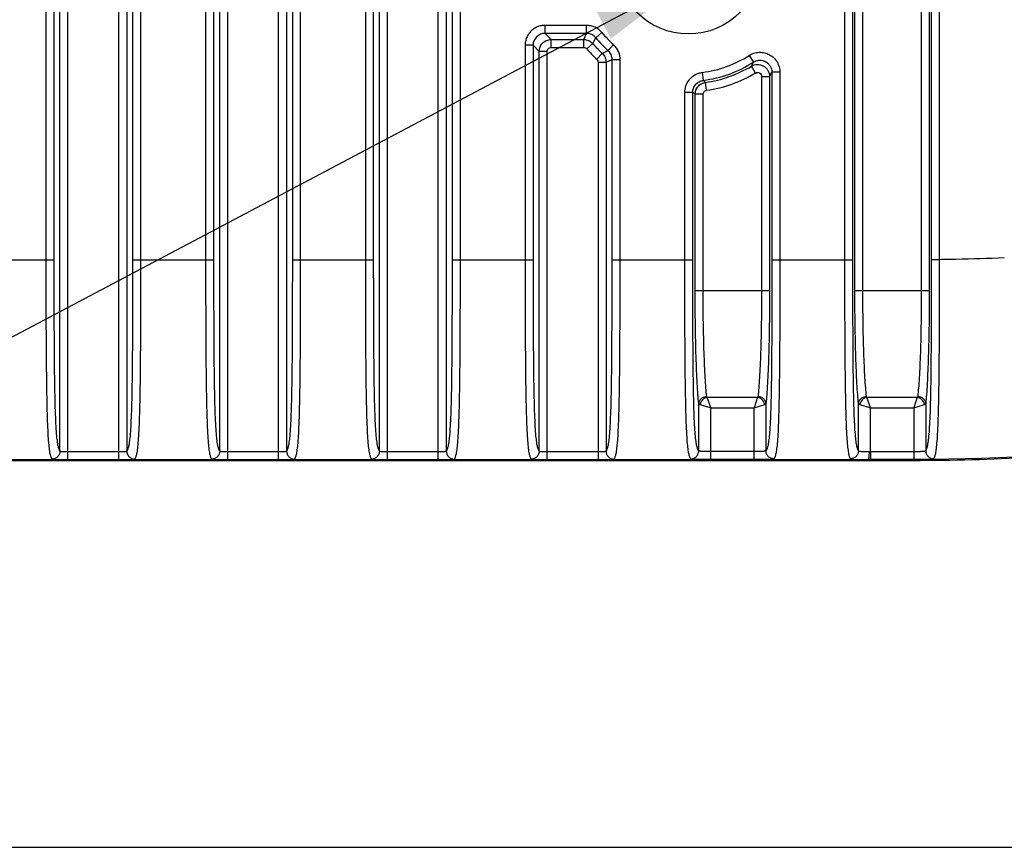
# Model space of a CAD drawing. Header units: millimetres. Extents: x 2984 to 3412, y -1556 to -1253.
# Tile 47 of 53: x 3344 to 3368, y -1412 to -1392. Entities that reach past the tile are written whole.
import ezdxf

# ---------------------------------------------------------------- set-up
doc = ezdxf.new("R2010")
doc.units = ezdxf.units.MM
doc.styles.add('HANA', font='arial.ttf')
doc.dimstyles.new('HANA$7', dxfattribs={"dimtxt": 2.5, "dimasz": 2.5, "dimexe": 0.5, "dimexo": 0.2, "dimgap": 0.5, "dimtad": 1, "dimzin": 1, "dimdsep": 46, "dimtxsty": 'HANA', "dimcen": 0, "dimclrd": 3, "dimclre": 3, "dimclrt": 4, "dimadec": 0, "dimazin": 0, "dimtfac": 1, "dimtmove": 0, "dimatfit": 3, "dimfxl": 1, "dimtzin": 0, "dimarcsym": 0})

msp = doc.modelspace()

# ---------------------------------------------------------------- linework, layer by layer
at = {"color": 7, "linetype": 'Continuous'}
for p, q in [((3344.736, -1402.613), (3344.736, -1377.651)), ((3346.011, -1402.613), (3346.011, -1377.651)), ((3348.736, -1402.613), (3348.736, -1377.651)), ((3350.011, -1402.613), (3350.011, -1377.651)), ((3352.736, -1402.613), (3352.736, -1377.651)), ((3354.011, -1402.613), (3354.011, -1377.651)), ((3344.536, -1402.401), (3344.536, -1377.864)), ((3346.21, -1377.864), (3346.21, -1402.401)), ((3348.536, -1402.401), (3348.536, -1377.864)), ((3350.21, -1377.864), (3350.21, -1402.401)), ((3352.536, -1402.401), (3352.536, -1377.864)), ((3354.21, -1377.864), (3354.21, -1402.401)), ((3364.442, -1398.383), (3364.442, -1381.882)), ((3364.642, -1398.383), (3364.642, -1381.882)), ((3366.105, -1381.882), (3366.105, -1398.383)), ((3366.305, -1381.882), (3366.305, -1398.383)), ((3344.184, -1382.655), (3344.184, -1397.609)), ((3344.383, -1382.655), (3344.383, -1397.609)), ((3346.364, -1397.609), (3346.364, -1382.655)), ((3346.563, -1397.609), (3346.563, -1382.655)), ((3348.184, -1382.655), (3348.184, -1397.609)), ((3348.383, -1382.655), (3348.383, -1397.609)), ((3350.364, -1397.609), (3350.364, -1382.655)), ((3350.563, -1397.609), (3350.563, -1382.655)), ((3352.184, -1382.655), (3352.184, -1397.609)), ((3352.383, -1382.655), (3352.383, -1397.609)), ((3354.364, -1397.609), (3354.364, -1382.655)), ((3354.563, -1397.609), (3354.563, -1382.655)), ((3364.184, -1382.655), (3364.184, -1397.609)), ((3364.383, -1382.655), (3364.383, -1397.609)), ((3366.364, -1397.601), (3366.364, -1382.663)), ((3366.563, -1397.601), (3366.563, -1382.663)), ((3357.723, -1391.743), (3356.683, -1391.743)), ((3356.683, -1391.942), (3356.683, -1391.743)), ((3357.723, -1391.942), (3357.723, -1391.743)), ((3357.723, -1391.942), (3356.683, -1391.942)), ((3356.683, -1391.942), (3356.836, -1392.095)), ((3357.652, -1392.095), (3357.723, -1391.942)), ((3357.879, -1392.199), (3357.954, -1392.051)), ((3357.954, -1392.051), (3358.108, -1391.924)), ((3356.383, -1392.242), (3356.184, -1392.242)), ((3356.184, -1392.242), (3356.184, -1397.609)), ((3356.383, -1392.242), (3356.536, -1392.395)), ((3356.383, -1392.242), (3356.383, -1397.609)), ((3356.836, -1392.095), (3357.652, -1392.095)), ((3356.836, -1392.295), (3356.836, -1392.095)), ((3356.836, -1392.295), (3357.652, -1392.295)), ((3357.652, -1392.295), (3357.652, -1392.095)), ((3357.728, -1392.33), (3357.879, -1392.199)), ((3358.264, -1392.373), (3358.397, -1392.225)), ((3356.736, -1392.395), (3356.536, -1392.395)), ((3356.536, -1402.401), (3356.536, -1392.395)), ((3356.736, -1402.613), (3356.736, -1392.395)), ((3357.979, -1392.591), (3358.115, -1392.445)), ((3358.115, -1392.445), (3358.264, -1392.373)), ((3361.794, -1392.496), (3361.902, -1392.664)), ((3358.011, -1392.664), (3358.21, -1392.664)), ((3358.011, -1392.664), (3358.011, -1402.613)), ((3358.21, -1392.664), (3358.364, -1392.596)), ((3358.21, -1392.664), (3358.21, -1402.401)), ((3358.364, -1392.596), (3358.563, -1392.596)), ((3358.364, -1397.609), (3358.364, -1392.596)), ((3358.563, -1397.609), (3358.563, -1392.596)), ((3361.851, -1392.764), (3361.902, -1392.664)), ((3361.954, -1392.936), (3361.851, -1392.764)), ((3360.621, -1392.921), (3360.646, -1393.119)), ((3362.105, -1393.021), (3362.305, -1393.021)), ((3362.105, -1393.021), (3362.105, -1398.383)), ((3362.305, -1393.021), (3362.364, -1392.916)), ((3362.305, -1393.021), (3362.305, -1398.383)), ((3362.563, -1392.916), (3362.364, -1392.916)), ((3362.364, -1392.916), (3362.364, -1397.609)), ((3362.563, -1392.916), (3362.563, -1397.609)), ((3360.728, -1393.369), (3360.7, -1393.171)), ((3360.184, -1393.417), (3360.383, -1393.417)), ((3360.184, -1397.609), (3360.184, -1393.417)), ((3360.383, -1397.609), (3360.383, -1393.417)), ((3360.642, -1393.468), (3360.442, -1393.468)), ((3360.442, -1398.383), (3360.442, -1393.468)), ((3360.642, -1398.383), (3360.642, -1393.468)), ((3342.364, -1397.609), (3344.383, -1397.609)), ((3346.364, -1397.609), (3348.383, -1397.609)), ((3350.364, -1397.609), (3352.383, -1397.609)), ((3354.364, -1397.609), (3356.383, -1397.609)), ((3358.364, -1397.609), (3360.383, -1397.609)), ((3362.364, -1397.609), (3364.383, -1397.609)), ((3366.364, -1397.601), (3366.563, -1397.601)), ((3360.442, -1398.383), (3362.305, -1398.383)), ((3364.442, -1398.383), (3366.305, -1398.383)), ((3360.742, -1401.055), (3360.731, -1401.035)), ((3360.742, -1401.055), (3362.005, -1401.055)), ((3360.831, -1401.322), (3360.742, -1401.055)), ((3362.005, -1401.055), (3361.916, -1401.322)), ((3362.005, -1401.055), (3362.016, -1401.035)), ((3364.742, -1401.055), (3364.731, -1401.035)), ((3364.742, -1401.055), (3366.005, -1401.055)), ((3364.831, -1401.322), (3364.742, -1401.055)), ((3366.005, -1401.055), (3365.916, -1401.322)), ((3366.005, -1401.055), (3366.016, -1401.035)), ((3360.532, -1402.396), (3360.532, -1401.212)), ((3360.564, -1401.233), (3360.831, -1401.322)), ((3360.831, -1401.322), (3361.916, -1401.322)), ((3360.831, -1402.613), (3360.831, -1401.322)), ((3361.916, -1401.322), (3362.183, -1401.233)), ((3361.916, -1402.613), (3361.916, -1401.322)), ((3362.215, -1401.212), (3362.215, -1402.396)), ((3364.532, -1402.396), (3364.532, -1401.212)), ((3364.564, -1401.233), (3364.831, -1401.322)), ((3364.831, -1401.322), (3365.916, -1401.322)), ((3364.831, -1402.413), (3364.831, -1401.322)), ((3365.916, -1401.322), (3366.183, -1401.233)), ((3365.916, -1401.322), (3365.916, -1402.411)), ((3366.215, -1401.212), (3366.215, -1402.39)), ((3344.736, -1402.413), (3346.011, -1402.413)), ((3348.736, -1402.413), (3350.011, -1402.413)), ((3352.736, -1402.413), (3354.011, -1402.413)), ((3356.736, -1402.413), (3358.011, -1402.413)), ((3361.916, -1402.413), (3360.831, -1402.413)), ((3364.831, -1402.413), (3364.831, -1402.613)), ((3365.916, -1402.411), (3365.917, -1402.611)), ((3310.773, -1402.615), (3364.774, -1402.615)), ((3364.774, -1402.645), (3342.273, -1402.645)), ((3344.736, -1402.613), (3346.011, -1402.613)), ((3348.736, -1402.613), (3350.011, -1402.613)), ((3352.736, -1402.613), (3354.011, -1402.613)), ((3356.736, -1402.613), (3358.011, -1402.613)), ((3361.916, -1402.613), (3360.831, -1402.613)), ((3364.774, -1402.613), (3364.774, -1402.615)), ((3364.831, -1402.613), (3365.917, -1402.611))]:
    msp.add_line(p, q, dxfattribs=at)
at = {"color": 3}
msp.add_line((3319.181, -1412.322), (3393.442, -1412.322), dxfattribs=at)
at = {"color": 7, "linetype": 'Continuous'}
msp.add_lwpolyline([(3372.973, -1401.946), (3372.67, -1402.018), (3372.378, -1402.081), (3372.076, -1402.142), (3371.764, -1402.2), (3371.44, -1402.254), (3371.104, -1402.306), (3370.756, -1402.353), (3370.388, -1402.398), (3370.004, -1402.439), (3369.601, -1402.476), (3369.161, -1402.51), (3368.719, -1402.538), (3368.24, -1402.563), (3367.61, -1402.586), (3366.795, -1402.604), (3365.842, -1402.613), (3364.774, -1402.615)], dxfattribs=at)
msp.add_circle((3360.273, -1390.132), 1.825, dxfattribs=at)
for centre, radius, start, end in [((3360.273, -1390.132), 3.01, 219.5989, 228.1159), ((3360.273, -1390.132), 2.81, 219.5989, 228.1159), ((3360.273, -1390.132), 3.163, 220.8015, 226.9748), ((3360.273, -1390.132), 3.363, 220.8015, 226.9748), ((3360.273, -1390.132), 2.81, 277.108, 302.7523), ((3360.273, -1390.132), 3.01, 277.108, 302.7523), ((3360.273, -1390.132), 3.069, 277.9913, 300.9394), ((3360.273, -1390.132), 3.268, 277.9913, 300.9394), ((3366.672, -1386.905), 8.656, 225.8775, 226.3748), ((3367.078, -1385.836), 10.113, 228.5545, 228.997), ((3364.835, -1393.236), 9.177, 269.761, 269.9761), ((3364.967, -1188.557), 213.857, 269.96346, 270.25408), ((3364.825, -1374.081), 28.533, 269.8963, 270.0116)]:
    msp.add_arc(centre, radius, start, end, dxfattribs=at)
for points, knots in [([(3356.683, -1391.743), (3356.65, -1391.743), (3356.585, -1391.749), (3356.491, -1391.778), (3356.404, -1391.824), (3356.328, -1391.887), (3356.265, -1391.963), (3356.219, -1392.05), (3356.19, -1392.144), (3356.184, -1392.209), (3356.184, -1392.242)], [0, 0, 0, 0, 0.125002, 0.25, 0.374999, 0.499997, 0.624996, 0.749995, 0.874995, 1, 1, 1, 1]), ([(3358.108, -1391.924), (3358.085, -1391.896), (3358.032, -1391.844), (3357.938, -1391.787), (3357.833, -1391.751), (3357.76, -1391.743), (3357.723, -1391.743)], [0, 0, 0, 0, 0.249993, 0.499986, 0.749981, 1, 1, 1, 1]), ([(3356.683, -1391.942), (3356.644, -1391.942), (3356.565, -1391.958), (3356.465, -1392.024), (3356.399, -1392.124), (3356.383, -1392.203), (3356.383, -1392.242)], [0, 0, 0, 0, 0.249968, 0.499997, 0.750028, 1, 1, 1, 1]), ([(3357.954, -1392.051), (3357.94, -1392.034), (3357.909, -1392.003), (3357.852, -1391.969), (3357.789, -1391.947), (3357.745, -1391.942), (3357.723, -1391.942)], [0, 0, 0, 0, 0.249985, 0.499986, 0.749989, 1, 1, 1, 1]), ([(3356.536, -1392.395), (3356.537, -1392.356), (3356.552, -1392.277), (3356.619, -1392.178), (3356.718, -1392.111), (3356.797, -1392.096), (3356.836, -1392.095)], [0, 0, 0, 0, 0.249957, 0.499993, 0.750029, 1, 1, 1, 1]), ([(3356.736, -1392.395), (3356.736, -1392.382), (3356.741, -1392.356), (3356.764, -1392.323), (3356.797, -1392.3), (3356.823, -1392.295), (3356.836, -1392.295)], [0, 0, 0, 0, 0.250001, 0.499993, 0.749985, 1, 1, 1, 1]), ([(3357.652, -1392.095), (3357.695, -1392.095), (3357.781, -1392.114), (3357.851, -1392.167), (3357.879, -1392.199)], [0, 0, 0, 0, 0.49998, 1, 1, 1, 1]), ([(3357.652, -1392.295), (3357.667, -1392.295), (3357.695, -1392.301), (3357.719, -1392.319), (3357.728, -1392.33)], [0, 0, 0, 0, 0.49998, 1, 1, 1, 1]), ([(3358.563, -1392.596), (3358.563, -1392.561), (3358.556, -1392.492), (3358.523, -1392.391), (3358.47, -1392.3), (3358.423, -1392.248), (3358.397, -1392.225)], [0, 0, 0, 0, 0.249999, 0.499995, 0.749992, 1, 1, 1, 1]), ([(3358.115, -1392.445), (3358.145, -1392.473), (3358.193, -1392.541), (3358.21, -1392.623), (3358.21, -1392.664)], [0, 0, 0, 0, 0.499998, 1, 1, 1, 1]), ([(3358.364, -1392.596), (3358.364, -1392.555), (3358.346, -1392.471), (3358.295, -1392.401), (3358.264, -1392.373)], [0, 0, 0, 0, 0.499995, 1, 1, 1, 1]), ([(3361.794, -1392.496), (3361.831, -1392.472), (3361.913, -1392.433), (3362.046, -1392.41), (3362.18, -1392.423), (3362.306, -1392.472), (3362.415, -1392.552), (3362.499, -1392.658), (3362.551, -1392.782), (3362.563, -1392.871), (3362.563, -1392.916)], [0, 0, 0, 0, 0.125003, 0.250005, 0.375002, 0.499998, 0.624994, 0.749991, 0.874993, 1, 1, 1, 1]), ([(3357.979, -1392.591), (3357.989, -1392.6), (3358.005, -1392.623), (3358.011, -1392.65), (3358.011, -1392.664)], [0, 0, 0, 0, 0.499998, 1, 1, 1, 1]), ([(3361.851, -1392.764), (3361.874, -1392.751), (3361.923, -1392.73), (3362.001, -1392.719), (3362.08, -1392.729), (3362.154, -1392.758), (3362.218, -1392.806), (3362.267, -1392.869), (3362.298, -1392.943), (3362.305, -1392.995), (3362.305, -1393.021)], [0, 0, 0, 0, 0.124894, 0.249868, 0.374912, 0.499996, 0.62508, 0.750124, 0.875098, 1, 1, 1, 1]), ([(3361.902, -1392.664), (3361.924, -1392.649), (3361.973, -1392.626), (3362.053, -1392.612), (3362.134, -1392.619), (3362.21, -1392.648), (3362.275, -1392.696), (3362.325, -1392.76), (3362.357, -1392.835), (3362.364, -1392.889), (3362.364, -1392.916)], [0, 0, 0, 0, 0.124899, 0.249874, 0.374916, 0.499998, 0.625079, 0.750122, 0.875097, 1, 1, 1, 1]), ([(3360.184, -1393.417), (3360.184, -1393.386), (3360.189, -1393.326), (3360.221, -1393.21), (3360.3, -1393.079), (3360.421, -1392.984), (3360.532, -1392.938), (3360.591, -1392.925), (3360.621, -1392.921)], [0, 0, 0, 0, 0.125258, 0.250512, 0.499998, 0.749485, 0.87474, 1, 1, 1, 1]), ([(3361.954, -1392.936), (3361.969, -1392.927), (3362.004, -1392.917), (3362.057, -1392.93), (3362.096, -1392.969), (3362.105, -1393.004), (3362.105, -1393.021)], [0, 0, 0, 0, 0.250019, 0.499996, 0.749974, 1, 1, 1, 1]), ([(3360.383, -1393.417), (3360.383, -1393.381), (3360.396, -1393.308), (3360.453, -1393.214), (3360.54, -1393.146), (3360.61, -1393.124), (3360.646, -1393.119)], [0, 0, 0, 0, 0.249974, 0.499998, 0.750024, 1, 1, 1, 1]), ([(3360.442, -1393.468), (3360.442, -1393.432), (3360.455, -1393.361), (3360.511, -1393.267), (3360.596, -1393.199), (3360.665, -1393.176), (3360.7, -1393.171)], [0, 0, 0, 0, 0.249966, 0.499992, 0.750019, 1, 1, 1, 1]), ([(3360.642, -1393.468), (3360.642, -1393.456), (3360.646, -1393.432), (3360.665, -1393.401), (3360.693, -1393.378), (3360.716, -1393.371), (3360.728, -1393.369)], [0, 0, 0, 0, 0.249999, 0.499992, 0.749986, 1, 1, 1, 1]), ([(3344.184, -1397.609), (3344.184, -1397.894), (3344.184, -1398.462), (3344.186, -1399.313), (3344.191, -1400.155), (3344.199, -1400.842), (3344.21, -1401.365), (3344.221, -1401.712), (3344.234, -1402.004), (3344.25, -1402.229), (3344.267, -1402.373), (3344.282, -1402.458), (3344.293, -1402.503), (3344.303, -1402.539), (3344.314, -1402.566), (3344.325, -1402.586), (3344.333, -1402.597), (3344.337, -1402.601)], [0, 0, 0, 0, 0.170451, 0.340654, 0.509788, 0.674758, 0.75262, 0.823421, 0.882679, 0.927462, 0.958573, 0.969938, 0.979061, 0.986316, 0.992034, 0.996505, 1, 1, 1, 1]), ([(3344.383, -1397.609), (3344.383, -1397.881), (3344.384, -1398.425), (3344.386, -1399.238), (3344.39, -1400.043), (3344.398, -1400.703), (3344.408, -1401.208), (3344.419, -1401.545), (3344.433, -1401.829), (3344.45, -1402.047), (3344.467, -1402.186), (3344.482, -1402.266), (3344.493, -1402.309), (3344.503, -1402.342), (3344.514, -1402.368), (3344.525, -1402.387), (3344.532, -1402.397), (3344.536, -1402.401)], [0, 0, 0, 0, 0.169622, 0.339022, 0.50749, 0.67238, 0.750785, 0.822646, 0.882964, 0.92811, 0.959031, 0.970248, 0.97924, 0.986396, 0.992052, 0.996498, 1, 1, 1, 1]), ([(3346.21, -1402.401), (3346.214, -1402.397), (3346.222, -1402.387), (3346.233, -1402.368), (3346.244, -1402.342), (3346.254, -1402.309), (3346.264, -1402.266), (3346.28, -1402.186), (3346.297, -1402.047), (3346.314, -1401.829), (3346.328, -1401.545), (3346.339, -1401.208), (3346.349, -1400.703), (3346.357, -1400.043), (3346.361, -1399.238), (3346.363, -1398.425), (3346.364, -1397.881), (3346.364, -1397.609)], [0, 0, 0, 0, 0.003502, 0.007948, 0.013604, 0.020761, 0.029752, 0.040968, 0.071888, 0.117031, 0.177347, 0.249209, 0.327617, 0.492511, 0.66098, 0.830379, 1, 1, 1, 1]), ([(3346.41, -1402.601), (3346.414, -1402.597), (3346.422, -1402.586), (3346.433, -1402.566), (3346.444, -1402.539), (3346.454, -1402.503), (3346.465, -1402.458), (3346.48, -1402.373), (3346.497, -1402.229), (3346.513, -1402.004), (3346.526, -1401.712), (3346.537, -1401.365), (3346.548, -1400.842), (3346.556, -1400.155), (3346.561, -1399.313), (3346.563, -1398.462), (3346.563, -1397.894), (3346.563, -1397.609)], [0, 0, 0, 0, 0.003495, 0.007966, 0.013684, 0.020939, 0.030062, 0.041427, 0.072535, 0.117316, 0.176572, 0.247374, 0.325239, 0.490213, 0.659348, 0.82955, 1, 1, 1, 1]), ([(3348.184, -1397.609), (3348.184, -1397.894), (3348.184, -1398.462), (3348.186, -1399.313), (3348.191, -1400.155), (3348.199, -1400.842), (3348.21, -1401.365), (3348.221, -1401.712), (3348.234, -1402.004), (3348.25, -1402.229), (3348.267, -1402.373), (3348.282, -1402.458), (3348.293, -1402.503), (3348.303, -1402.539), (3348.314, -1402.566), (3348.325, -1402.586), (3348.333, -1402.597), (3348.337, -1402.601)], [0, 0, 0, 0, 0.170451, 0.340654, 0.509788, 0.674758, 0.75262, 0.823421, 0.882679, 0.927462, 0.958573, 0.969938, 0.979061, 0.986316, 0.992034, 0.996505, 1, 1, 1, 1]), ([(3348.383, -1397.609), (3348.383, -1397.881), (3348.384, -1398.425), (3348.386, -1399.238), (3348.39, -1400.043), (3348.398, -1400.703), (3348.408, -1401.208), (3348.419, -1401.545), (3348.433, -1401.829), (3348.45, -1402.047), (3348.467, -1402.186), (3348.482, -1402.266), (3348.493, -1402.309), (3348.503, -1402.342), (3348.514, -1402.368), (3348.525, -1402.387), (3348.532, -1402.397), (3348.536, -1402.401)], [0, 0, 0, 0, 0.169622, 0.339022, 0.50749, 0.67238, 0.750785, 0.822646, 0.882964, 0.92811, 0.959031, 0.970248, 0.97924, 0.986396, 0.992052, 0.996498, 1, 1, 1, 1]), ([(3350.21, -1402.401), (3350.214, -1402.397), (3350.222, -1402.387), (3350.233, -1402.368), (3350.244, -1402.342), (3350.254, -1402.309), (3350.264, -1402.266), (3350.28, -1402.186), (3350.297, -1402.047), (3350.314, -1401.829), (3350.328, -1401.545), (3350.339, -1401.208), (3350.349, -1400.703), (3350.357, -1400.043), (3350.361, -1399.238), (3350.363, -1398.425), (3350.364, -1397.881), (3350.364, -1397.609)], [0, 0, 0, 0, 0.003502, 0.007948, 0.013604, 0.020761, 0.029752, 0.040968, 0.071888, 0.117031, 0.177347, 0.249209, 0.327617, 0.492511, 0.66098, 0.830379, 1, 1, 1, 1]), ([(3350.41, -1402.601), (3350.414, -1402.597), (3350.422, -1402.586), (3350.433, -1402.566), (3350.444, -1402.539), (3350.454, -1402.503), (3350.465, -1402.458), (3350.48, -1402.373), (3350.497, -1402.229), (3350.513, -1402.004), (3350.526, -1401.712), (3350.537, -1401.365), (3350.548, -1400.842), (3350.556, -1400.155), (3350.561, -1399.313), (3350.563, -1398.462), (3350.563, -1397.894), (3350.563, -1397.609)], [0, 0, 0, 0, 0.003495, 0.007966, 0.013684, 0.020939, 0.030062, 0.041427, 0.072535, 0.117316, 0.176572, 0.247374, 0.325239, 0.490213, 0.659348, 0.82955, 1, 1, 1, 1]), ([(3352.184, -1397.609), (3352.184, -1397.894), (3352.184, -1398.462), (3352.186, -1399.313), (3352.191, -1400.155), (3352.199, -1400.842), (3352.21, -1401.365), (3352.221, -1401.712), (3352.234, -1402.004), (3352.25, -1402.229), (3352.267, -1402.373), (3352.282, -1402.458), (3352.293, -1402.503), (3352.303, -1402.539), (3352.314, -1402.566), (3352.325, -1402.586), (3352.333, -1402.597), (3352.337, -1402.601)], [0, 0, 0, 0, 0.170451, 0.340654, 0.509788, 0.674758, 0.75262, 0.823421, 0.882679, 0.927462, 0.958573, 0.969938, 0.979061, 0.986316, 0.992034, 0.996505, 1, 1, 1, 1]), ([(3352.383, -1397.609), (3352.383, -1397.881), (3352.384, -1398.425), (3352.386, -1399.238), (3352.39, -1400.043), (3352.398, -1400.703), (3352.408, -1401.208), (3352.419, -1401.545), (3352.433, -1401.829), (3352.45, -1402.047), (3352.467, -1402.186), (3352.482, -1402.266), (3352.493, -1402.309), (3352.503, -1402.342), (3352.514, -1402.368), (3352.525, -1402.387), (3352.532, -1402.397), (3352.536, -1402.401)], [0, 0, 0, 0, 0.169622, 0.339022, 0.50749, 0.67238, 0.750785, 0.822646, 0.882964, 0.92811, 0.959031, 0.970248, 0.97924, 0.986396, 0.992052, 0.996498, 1, 1, 1, 1]), ([(3354.21, -1402.401), (3354.214, -1402.397), (3354.222, -1402.387), (3354.233, -1402.368), (3354.244, -1402.342), (3354.254, -1402.309), (3354.264, -1402.266), (3354.28, -1402.186), (3354.297, -1402.047), (3354.314, -1401.829), (3354.328, -1401.545), (3354.339, -1401.208), (3354.349, -1400.703), (3354.357, -1400.043), (3354.361, -1399.238), (3354.363, -1398.425), (3354.364, -1397.881), (3354.364, -1397.609)], [0, 0, 0, 0, 0.003502, 0.007948, 0.013604, 0.020761, 0.029752, 0.040968, 0.071888, 0.117031, 0.177347, 0.249209, 0.327617, 0.492511, 0.66098, 0.830379, 1, 1, 1, 1]), ([(3354.41, -1402.601), (3354.414, -1402.597), (3354.422, -1402.586), (3354.433, -1402.566), (3354.444, -1402.539), (3354.454, -1402.503), (3354.465, -1402.458), (3354.48, -1402.373), (3354.497, -1402.229), (3354.513, -1402.004), (3354.526, -1401.712), (3354.537, -1401.365), (3354.548, -1400.842), (3354.556, -1400.155), (3354.561, -1399.313), (3354.563, -1398.462), (3354.563, -1397.894), (3354.563, -1397.609)], [0, 0, 0, 0, 0.003495, 0.007966, 0.013684, 0.020939, 0.030062, 0.041427, 0.072535, 0.117316, 0.176572, 0.247374, 0.325239, 0.490213, 0.659348, 0.82955, 1, 1, 1, 1]), ([(3356.184, -1397.609), (3356.184, -1397.894), (3356.184, -1398.462), (3356.186, -1399.313), (3356.191, -1400.155), (3356.199, -1400.842), (3356.21, -1401.365), (3356.221, -1401.712), (3356.234, -1402.004), (3356.25, -1402.229), (3356.267, -1402.373), (3356.282, -1402.458), (3356.293, -1402.503), (3356.303, -1402.539), (3356.314, -1402.566), (3356.325, -1402.586), (3356.333, -1402.597), (3356.337, -1402.601)], [0, 0, 0, 0, 0.170451, 0.340654, 0.509788, 0.674758, 0.75262, 0.823421, 0.882679, 0.927462, 0.958573, 0.969938, 0.979061, 0.986316, 0.992034, 0.996505, 1, 1, 1, 1]), ([(3356.383, -1397.609), (3356.383, -1397.881), (3356.384, -1398.425), (3356.386, -1399.238), (3356.39, -1400.043), (3356.398, -1400.703), (3356.408, -1401.208), (3356.419, -1401.545), (3356.433, -1401.829), (3356.45, -1402.047), (3356.467, -1402.186), (3356.482, -1402.266), (3356.493, -1402.309), (3356.503, -1402.342), (3356.514, -1402.368), (3356.525, -1402.387), (3356.532, -1402.397), (3356.536, -1402.401)], [0, 0, 0, 0, 0.169622, 0.339022, 0.50749, 0.67238, 0.750785, 0.822646, 0.882964, 0.92811, 0.959031, 0.970248, 0.97924, 0.986396, 0.992052, 0.996498, 1, 1, 1, 1]), ([(3358.21, -1402.401), (3358.214, -1402.397), (3358.222, -1402.387), (3358.233, -1402.368), (3358.244, -1402.342), (3358.254, -1402.309), (3358.264, -1402.266), (3358.28, -1402.186), (3358.297, -1402.047), (3358.314, -1401.829), (3358.328, -1401.545), (3358.339, -1401.208), (3358.349, -1400.703), (3358.357, -1400.043), (3358.361, -1399.238), (3358.363, -1398.425), (3358.364, -1397.881), (3358.364, -1397.609)], [0, 0, 0, 0, 0.003502, 0.007948, 0.013604, 0.020761, 0.029752, 0.040968, 0.071888, 0.117031, 0.177347, 0.249209, 0.327617, 0.492511, 0.66098, 0.830379, 1, 1, 1, 1]), ([(3358.41, -1402.601), (3358.414, -1402.597), (3358.422, -1402.586), (3358.433, -1402.566), (3358.444, -1402.539), (3358.454, -1402.503), (3358.465, -1402.458), (3358.48, -1402.373), (3358.497, -1402.229), (3358.513, -1402.004), (3358.526, -1401.712), (3358.537, -1401.365), (3358.548, -1400.842), (3358.556, -1400.155), (3358.561, -1399.313), (3358.563, -1398.462), (3358.563, -1397.894), (3358.563, -1397.609)], [0, 0, 0, 0, 0.003495, 0.007966, 0.013684, 0.020939, 0.030062, 0.041427, 0.072535, 0.117316, 0.176572, 0.247374, 0.325239, 0.490213, 0.659348, 0.82955, 1, 1, 1, 1]), ([(3360.332, -1402.595), (3360.328, -1402.59), (3360.32, -1402.578), (3360.309, -1402.555), (3360.299, -1402.525), (3360.288, -1402.487), (3360.278, -1402.438), (3360.264, -1402.348), (3360.248, -1402.196), (3360.232, -1401.963), (3360.219, -1401.666), (3360.209, -1401.318), (3360.199, -1400.799), (3360.191, -1400.119), (3360.186, -1399.289), (3360.184, -1398.45), (3360.184, -1397.89), (3360.184, -1397.609)], [0, 0, 0, 0, 0.00385, 0.008765, 0.015011, 0.02288, 0.032707, 0.044865, 0.077785, 0.124377, 0.184848, 0.255947, 0.333406, 0.496648, 0.663692, 0.831728, 1, 1, 1, 1]), ([(3360.532, -1402.396), (3360.528, -1402.391), (3360.52, -1402.379), (3360.509, -1402.358), (3360.499, -1402.329), (3360.489, -1402.293), (3360.478, -1402.247), (3360.463, -1402.161), (3360.447, -1402.015), (3360.43, -1401.789), (3360.417, -1401.5), (3360.407, -1401.161), (3360.397, -1400.66), (3360.39, -1400.009), (3360.386, -1399.214), (3360.384, -1398.413), (3360.383, -1397.877), (3360.383, -1397.609)], [0, 0, 0, 0, 0.003852, 0.008737, 0.014918, 0.02269, 0.032394, 0.044426, 0.077261, 0.124382, 0.185983, 0.258077, 0.335997, 0.499068, 0.665399, 0.832595, 1, 1, 1, 1]), ([(3362.364, -1397.609), (3362.364, -1397.877), (3362.363, -1398.413), (3362.361, -1399.214), (3362.357, -1400.009), (3362.35, -1400.66), (3362.34, -1401.161), (3362.33, -1401.5), (3362.317, -1401.789), (3362.3, -1402.015), (3362.283, -1402.161), (3362.268, -1402.247), (3362.258, -1402.293), (3362.248, -1402.329), (3362.238, -1402.358), (3362.227, -1402.379), (3362.219, -1402.391), (3362.215, -1402.396)], [0, 0, 0, 0, 0.167408, 0.334607, 0.500938, 0.664007, 0.741925, 0.814018, 0.875619, 0.922741, 0.955576, 0.967609, 0.977312, 0.985083, 0.991263, 0.996148, 1, 1, 1, 1]), ([(3362.563, -1397.609), (3362.563, -1397.89), (3362.563, -1398.45), (3362.561, -1399.289), (3362.556, -1400.119), (3362.548, -1400.799), (3362.538, -1401.318), (3362.528, -1401.666), (3362.515, -1401.963), (3362.499, -1402.196), (3362.483, -1402.348), (3362.469, -1402.438), (3362.458, -1402.487), (3362.448, -1402.525), (3362.438, -1402.555), (3362.427, -1402.578), (3362.419, -1402.59), (3362.415, -1402.595)], [0, 0, 0, 0, 0.168275, 0.336314, 0.503358, 0.666598, 0.744055, 0.815153, 0.875623, 0.922217, 0.955137, 0.967296, 0.977122, 0.984991, 0.991235, 0.99615, 1, 1, 1, 1]), ([(3364.184, -1397.609), (3364.184, -1397.89), (3364.184, -1398.45), (3364.186, -1399.289), (3364.191, -1400.119), (3364.199, -1400.799), (3364.209, -1401.318), (3364.219, -1401.666), (3364.232, -1401.963), (3364.248, -1402.196), (3364.264, -1402.348), (3364.278, -1402.438), (3364.288, -1402.487), (3364.299, -1402.525), (3364.309, -1402.555), (3364.32, -1402.578), (3364.328, -1402.59), (3364.332, -1402.595)], [0, 0, 0, 0, 0.168275, 0.336314, 0.503358, 0.666598, 0.744055, 0.815153, 0.875623, 0.922217, 0.955137, 0.967296, 0.977122, 0.984991, 0.991235, 0.99615, 1, 1, 1, 1]), ([(3364.383, -1397.609), (3364.383, -1397.877), (3364.384, -1398.413), (3364.386, -1399.214), (3364.39, -1400.009), (3364.397, -1400.66), (3364.407, -1401.161), (3364.417, -1401.5), (3364.43, -1401.789), (3364.447, -1402.015), (3364.463, -1402.161), (3364.478, -1402.247), (3364.489, -1402.293), (3364.499, -1402.329), (3364.509, -1402.358), (3364.52, -1402.379), (3364.528, -1402.391), (3364.532, -1402.396)], [0, 0, 0, 0, 0.167408, 0.334607, 0.500938, 0.664007, 0.741925, 0.814018, 0.875619, 0.922741, 0.955576, 0.967609, 0.977312, 0.985083, 0.991263, 0.996148, 1, 1, 1, 1]), ([(3366.215, -1402.39), (3366.219, -1402.385), (3366.227, -1402.373), (3366.238, -1402.352), (3366.248, -1402.323), (3366.258, -1402.287), (3366.268, -1402.24), (3366.283, -1402.154), (3366.3, -1402.008), (3366.317, -1401.781), (3366.33, -1401.492), (3366.34, -1401.154), (3366.35, -1400.653), (3366.357, -1400.001), (3366.361, -1399.206), (3366.363, -1398.404), (3366.364, -1397.869), (3366.364, -1397.601)], [0, 0, 0, 0, 0.003868, 0.008776, 0.014985, 0.022787, 0.032521, 0.044578, 0.077446, 0.124598, 0.186204, 0.258286, 0.33619, 0.499217, 0.665498, 0.832644, 1, 1, 1, 1]), ([(3366.417, -1402.59), (3366.421, -1402.585), (3366.429, -1402.572), (3366.44, -1402.549), (3366.45, -1402.519), (3366.461, -1402.48), (3366.471, -1402.432), (3366.485, -1402.341), (3366.501, -1402.189), (3366.517, -1401.956), (3366.529, -1401.659), (3366.539, -1401.311), (3366.549, -1400.791), (3366.556, -1400.111), (3366.561, -1399.281), (3366.563, -1398.442), (3366.563, -1397.881), (3366.563, -1397.601)], [0, 0, 0, 0, 0.003868, 0.008807, 0.015081, 0.02298, 0.032835, 0.045016, 0.077963, 0.12458, 0.185057, 0.256144, 0.333588, 0.496789, 0.663787, 0.831776, 1, 1, 1, 1]), ([(3366.563, -1397.601), (3366.7, -1397.599), (3367.24, -1397.59), (3367.781, -1397.574), (3368.184, -1397.554)], [0, 0, 0, 0, 0.25344, 1, 1, 1, 1]), ([(3360.532, -1401.212), (3360.524, -1401.136), (3360.51, -1400.969), (3360.493, -1400.695), (3360.478, -1400.378), (3360.46, -1399.889), (3360.446, -1399.22), (3360.442, -1398.669), (3360.442, -1398.383)], [0, 0, 0, 0, 0.080769, 0.178312, 0.29088, 0.416434, 0.697146, 1, 1, 1, 1]), ([(3360.731, -1401.035), (3360.724, -1400.964), (3360.71, -1400.807), (3360.693, -1400.55), (3360.678, -1400.254), (3360.66, -1399.795), (3360.646, -1399.167), (3360.642, -1398.651), (3360.642, -1398.383)], [0, 0, 0, 0, 0.080795, 0.178348, 0.290917, 0.416466, 0.697163, 1, 1, 1, 1]), ([(3362.105, -1398.383), (3362.105, -1398.651), (3362.101, -1399.167), (3362.087, -1399.795), (3362.069, -1400.253), (3362.054, -1400.55), (3362.037, -1400.807), (3362.023, -1400.964), (3362.016, -1401.035)], [0, 0, 0, 0, 0.302834, 0.58353, 0.70908, 0.821649, 0.919204, 1, 1, 1, 1]), ([(3362.305, -1398.383), (3362.305, -1398.669), (3362.301, -1399.22), (3362.287, -1399.889), (3362.269, -1400.378), (3362.254, -1400.695), (3362.237, -1400.969), (3362.223, -1401.136), (3362.215, -1401.212)], [0, 0, 0, 0, 0.302853, 0.583566, 0.709119, 0.821687, 0.919231, 1, 1, 1, 1]), ([(3364.532, -1401.212), (3364.524, -1401.136), (3364.51, -1400.969), (3364.493, -1400.695), (3364.478, -1400.378), (3364.46, -1399.889), (3364.446, -1399.22), (3364.442, -1398.669), (3364.442, -1398.383)], [0, 0, 0, 0, 0.080769, 0.178312, 0.29088, 0.416434, 0.697146, 1, 1, 1, 1]), ([(3364.731, -1401.035), (3364.724, -1400.964), (3364.71, -1400.807), (3364.693, -1400.55), (3364.678, -1400.254), (3364.66, -1399.795), (3364.646, -1399.167), (3364.642, -1398.651), (3364.642, -1398.383)], [0, 0, 0, 0, 0.080795, 0.178348, 0.290917, 0.416466, 0.697163, 1, 1, 1, 1]), ([(3366.105, -1398.383), (3366.105, -1398.651), (3366.101, -1399.167), (3366.087, -1399.795), (3366.069, -1400.253), (3366.054, -1400.55), (3366.037, -1400.807), (3366.023, -1400.964), (3366.016, -1401.035)], [0, 0, 0, 0, 0.302834, 0.58353, 0.70908, 0.821649, 0.919204, 1, 1, 1, 1]), ([(3366.305, -1398.383), (3366.305, -1398.669), (3366.301, -1399.22), (3366.287, -1399.889), (3366.269, -1400.378), (3366.254, -1400.695), (3366.237, -1400.969), (3366.223, -1401.136), (3366.215, -1401.212)], [0, 0, 0, 0, 0.302853, 0.583566, 0.709119, 0.821687, 0.919231, 1, 1, 1, 1]), ([(3360.731, -1401.035), (3360.706, -1401.036), (3360.655, -1401.046), (3360.59, -1401.085), (3360.544, -1401.142), (3360.532, -1401.189), (3360.532, -1401.212)], [0, 0, 0, 0, 0.262777, 0.519332, 0.76468, 1, 1, 1, 1]), ([(3360.742, -1401.055), (3360.699, -1401.064), (3360.619, -1401.11), (3360.573, -1401.19), (3360.564, -1401.233)], [0, 0, 0, 0, 0.500001, 1, 1, 1, 1]), ([(3362.183, -1401.233), (3362.174, -1401.19), (3362.128, -1401.11), (3362.048, -1401.064), (3362.005, -1401.055)], [0, 0, 0, 0, 0.5, 1, 1, 1, 1]), ([(3362.215, -1401.212), (3362.215, -1401.189), (3362.203, -1401.142), (3362.157, -1401.085), (3362.092, -1401.046), (3362.041, -1401.036), (3362.016, -1401.035)], [0, 0, 0, 0, 0.23532, 0.480668, 0.737223, 1, 1, 1, 1]), ([(3364.731, -1401.035), (3364.706, -1401.036), (3364.655, -1401.046), (3364.59, -1401.085), (3364.544, -1401.142), (3364.532, -1401.189), (3364.532, -1401.212)], [0, 0, 0, 0, 0.262777, 0.519332, 0.76468, 1, 1, 1, 1]), ([(3364.742, -1401.055), (3364.699, -1401.064), (3364.619, -1401.11), (3364.573, -1401.19), (3364.564, -1401.233)], [0, 0, 0, 0, 0.500001, 1, 1, 1, 1]), ([(3366.183, -1401.233), (3366.174, -1401.19), (3366.128, -1401.11), (3366.048, -1401.064), (3366.005, -1401.055)], [0, 0, 0, 0, 0.5, 1, 1, 1, 1]), ([(3366.215, -1401.212), (3366.215, -1401.189), (3366.203, -1401.142), (3366.157, -1401.085), (3366.092, -1401.046), (3366.041, -1401.036), (3366.016, -1401.035)], [0, 0, 0, 0, 0.23532, 0.480668, 0.737223, 1, 1, 1, 1]), ([(3360.532, -1401.212), (3360.532, -1401.214), (3360.535, -1401.219), (3360.542, -1401.224), (3360.552, -1401.229), (3360.56, -1401.232), (3360.564, -1401.233)], [0, 0, 0, 0, 0.161262, 0.374631, 0.65286, 1, 1, 1, 1]), ([(3362.183, -1401.233), (3362.187, -1401.232), (3362.195, -1401.229), (3362.205, -1401.224), (3362.212, -1401.219), (3362.215, -1401.214), (3362.215, -1401.212)], [0, 0, 0, 0, 0.347137, 0.625367, 0.838731, 1, 1, 1, 1]), ([(3364.532, -1401.212), (3364.532, -1401.214), (3364.535, -1401.219), (3364.542, -1401.224), (3364.552, -1401.229), (3364.56, -1401.232), (3364.564, -1401.233)], [0, 0, 0, 0, 0.161262, 0.374631, 0.65286, 1, 1, 1, 1]), ([(3366.183, -1401.233), (3366.187, -1401.232), (3366.195, -1401.229), (3366.205, -1401.224), (3366.212, -1401.219), (3366.215, -1401.214), (3366.215, -1401.212)], [0, 0, 0, 0, 0.347137, 0.625367, 0.838731, 1, 1, 1, 1]), ([(3344.536, -1402.401), (3344.536, -1402.427), (3344.526, -1402.48), (3344.481, -1402.546), (3344.415, -1402.59), (3344.363, -1402.601), (3344.337, -1402.601)], [0, 0, 0, 0, 0.24991, 0.500004, 0.750095, 1, 1, 1, 1]), ([(3344.536, -1402.401), (3344.537, -1402.402), (3344.539, -1402.403), (3344.545, -1402.406), (3344.557, -1402.408), (3344.575, -1402.41), (3344.6, -1402.411), (3344.63, -1402.412), (3344.663, -1402.413), (3344.699, -1402.413), (3344.724, -1402.413), (3344.736, -1402.413)], [0, 0, 0, 0, 0.013189, 0.03319, 0.096804, 0.191864, 0.315655, 0.463967, 0.631547, 0.812387, 1, 1, 1, 1]), ([(3346.011, -1402.413), (3346.023, -1402.413), (3346.048, -1402.413), (3346.084, -1402.413), (3346.117, -1402.412), (3346.147, -1402.411), (3346.172, -1402.41), (3346.19, -1402.408), (3346.202, -1402.406), (3346.208, -1402.403), (3346.21, -1402.402), (3346.21, -1402.401)], [0, 0, 0, 0, 0.187596, 0.368436, 0.536017, 0.68433, 0.808125, 0.903188, 0.966806, 0.98681, 1, 1, 1, 1]), ([(3346.21, -1402.401), (3346.211, -1402.427), (3346.221, -1402.48), (3346.266, -1402.546), (3346.332, -1402.59), (3346.384, -1402.601), (3346.41, -1402.601)], [0, 0, 0, 0, 0.24991, 0.500004, 0.750095, 1, 1, 1, 1]), ([(3348.536, -1402.401), (3348.536, -1402.427), (3348.526, -1402.48), (3348.481, -1402.546), (3348.415, -1402.59), (3348.363, -1402.601), (3348.337, -1402.601)], [0, 0, 0, 0, 0.24991, 0.500004, 0.750095, 1, 1, 1, 1]), ([(3348.536, -1402.401), (3348.537, -1402.402), (3348.539, -1402.403), (3348.545, -1402.406), (3348.557, -1402.408), (3348.575, -1402.41), (3348.6, -1402.411), (3348.63, -1402.412), (3348.663, -1402.413), (3348.699, -1402.413), (3348.724, -1402.413), (3348.736, -1402.413)], [0, 0, 0, 0, 0.013189, 0.03319, 0.096804, 0.191864, 0.315655, 0.463967, 0.631547, 0.812387, 1, 1, 1, 1]), ([(3350.011, -1402.413), (3350.023, -1402.413), (3350.048, -1402.413), (3350.084, -1402.413), (3350.117, -1402.412), (3350.147, -1402.411), (3350.172, -1402.41), (3350.19, -1402.408), (3350.202, -1402.406), (3350.208, -1402.403), (3350.21, -1402.402), (3350.21, -1402.401)], [0, 0, 0, 0, 0.187596, 0.368436, 0.536017, 0.68433, 0.808125, 0.903188, 0.966806, 0.98681, 1, 1, 1, 1]), ([(3350.21, -1402.401), (3350.211, -1402.427), (3350.221, -1402.48), (3350.266, -1402.546), (3350.332, -1402.59), (3350.384, -1402.601), (3350.41, -1402.601)], [0, 0, 0, 0, 0.24991, 0.500004, 0.750095, 1, 1, 1, 1]), ([(3352.536, -1402.401), (3352.536, -1402.427), (3352.526, -1402.48), (3352.481, -1402.546), (3352.415, -1402.59), (3352.363, -1402.601), (3352.337, -1402.601)], [0, 0, 0, 0, 0.24991, 0.500004, 0.750095, 1, 1, 1, 1]), ([(3352.536, -1402.401), (3352.537, -1402.402), (3352.539, -1402.403), (3352.545, -1402.406), (3352.557, -1402.408), (3352.575, -1402.41), (3352.6, -1402.411), (3352.63, -1402.412), (3352.663, -1402.413), (3352.699, -1402.413), (3352.724, -1402.413), (3352.736, -1402.413)], [0, 0, 0, 0, 0.013189, 0.03319, 0.096804, 0.191864, 0.315655, 0.463967, 0.631547, 0.812387, 1, 1, 1, 1]), ([(3354.011, -1402.413), (3354.023, -1402.413), (3354.048, -1402.413), (3354.084, -1402.413), (3354.117, -1402.412), (3354.147, -1402.411), (3354.172, -1402.41), (3354.19, -1402.408), (3354.202, -1402.406), (3354.208, -1402.403), (3354.21, -1402.402), (3354.21, -1402.401)], [0, 0, 0, 0, 0.187596, 0.368436, 0.536017, 0.68433, 0.808125, 0.903188, 0.966806, 0.98681, 1, 1, 1, 1]), ([(3354.21, -1402.401), (3354.211, -1402.427), (3354.221, -1402.48), (3354.266, -1402.546), (3354.332, -1402.59), (3354.384, -1402.601), (3354.41, -1402.601)], [0, 0, 0, 0, 0.24991, 0.500004, 0.750095, 1, 1, 1, 1]), ([(3356.536, -1402.401), (3356.536, -1402.427), (3356.526, -1402.48), (3356.481, -1402.546), (3356.415, -1402.59), (3356.363, -1402.601), (3356.337, -1402.601)], [0, 0, 0, 0, 0.24991, 0.500004, 0.750095, 1, 1, 1, 1]), ([(3356.536, -1402.401), (3356.537, -1402.402), (3356.539, -1402.403), (3356.545, -1402.406), (3356.557, -1402.408), (3356.575, -1402.41), (3356.6, -1402.411), (3356.63, -1402.412), (3356.663, -1402.413), (3356.699, -1402.413), (3356.724, -1402.413), (3356.736, -1402.413)], [0, 0, 0, 0, 0.013189, 0.03319, 0.096804, 0.191864, 0.315655, 0.463967, 0.631547, 0.812387, 1, 1, 1, 1]), ([(3358.011, -1402.413), (3358.023, -1402.413), (3358.048, -1402.413), (3358.084, -1402.413), (3358.117, -1402.412), (3358.147, -1402.411), (3358.172, -1402.41), (3358.19, -1402.408), (3358.202, -1402.406), (3358.208, -1402.403), (3358.21, -1402.402), (3358.21, -1402.401)], [0, 0, 0, 0, 0.187596, 0.368436, 0.536017, 0.68433, 0.808125, 0.903188, 0.966806, 0.98681, 1, 1, 1, 1]), ([(3358.21, -1402.401), (3358.211, -1402.427), (3358.221, -1402.48), (3358.266, -1402.546), (3358.332, -1402.59), (3358.384, -1402.601), (3358.41, -1402.601)], [0, 0, 0, 0, 0.24991, 0.500004, 0.750095, 1, 1, 1, 1]), ([(3360.332, -1402.595), (3360.358, -1402.595), (3360.41, -1402.585), (3360.476, -1402.54), (3360.521, -1402.474), (3360.531, -1402.422), (3360.532, -1402.396)], [0, 0, 0, 0, 0.249959, 0.500101, 0.750183, 1, 1, 1, 1]), ([(3360.831, -1402.413), (3360.812, -1402.413), (3360.775, -1402.413), (3360.721, -1402.413), (3360.671, -1402.412), (3360.627, -1402.411), (3360.59, -1402.409), (3360.562, -1402.406), (3360.544, -1402.403), (3360.535, -1402.399), (3360.532, -1402.397), (3360.532, -1402.396)], [0, 0, 0, 0, 0.187609, 0.368459, 0.53605, 0.684368, 0.808154, 0.903187, 0.96676, 0.986757, 1, 1, 1, 1]), ([(3362.215, -1402.396), (3362.215, -1402.397), (3362.212, -1402.399), (3362.203, -1402.403), (3362.185, -1402.406), (3362.157, -1402.409), (3362.12, -1402.411), (3362.076, -1402.412), (3362.026, -1402.413), (3361.972, -1402.413), (3361.935, -1402.413), (3361.916, -1402.413)], [0, 0, 0, 0, 0.013242, 0.033239, 0.096809, 0.19184, 0.315624, 0.463941, 0.631532, 0.812383, 1, 1, 1, 1]), ([(3362.415, -1402.595), (3362.389, -1402.595), (3362.337, -1402.585), (3362.271, -1402.54), (3362.226, -1402.474), (3362.215, -1402.422), (3362.215, -1402.396)], [0, 0, 0, 0, 0.249959, 0.500101, 0.750183, 1, 1, 1, 1]), ([(3364.532, -1402.396), (3364.531, -1402.422), (3364.521, -1402.474), (3364.476, -1402.54), (3364.41, -1402.585), (3364.358, -1402.595), (3364.332, -1402.595)], [0, 0, 0, 0, 0.249817, 0.499899, 0.750041, 1, 1, 1, 1]), ([(3364.532, -1402.396), (3364.532, -1402.397), (3364.534, -1402.399), (3364.542, -1402.402), (3364.558, -1402.405), (3364.582, -1402.408), (3364.614, -1402.41), (3364.653, -1402.412), (3364.698, -1402.413), (3364.746, -1402.413), (3364.779, -1402.413), (3364.797, -1402.413)], [0, 0, 0, 0, 0.013599, 0.033577, 0.09611, 0.189215, 0.310805, 0.457417, 0.624642, 0.807369, 1, 1, 1, 1]), ([(3370.712, -1402.389), (3369.728, -1402.515), (3367.746, -1402.644), (3365.764, -1402.645), (3364.774, -1402.645)], [0, 0, 0, 0, 0.500433, 1, 1, 1, 1]), ([(3364.797, -1402.413), (3364.797, -1402.439), (3364.796, -1402.475), (3364.793, -1402.522), (3364.79, -1402.552), (3364.787, -1402.577), (3364.784, -1402.594), (3364.781, -1402.604), (3364.778, -1402.609), (3364.776, -1402.612), (3364.775, -1402.613), (3364.774, -1402.613)], [0, 0, 0, 0, 0.37263, 0.541587, 0.690462, 0.813847, 0.907462, 0.942221, 0.96878, 0.987499, 1, 1, 1, 1]), ([(3365.916, -1402.411), (3365.935, -1402.411), (3365.972, -1402.411), (3366.026, -1402.41), (3366.076, -1402.408), (3366.12, -1402.407), (3366.157, -1402.404), (3366.185, -1402.401), (3366.203, -1402.397), (3366.212, -1402.394), (3366.215, -1402.391), (3366.215, -1402.39)], [0, 0, 0, 0, 0.187494, 0.368232, 0.535722, 0.683968, 0.807735, 0.902831, 0.966562, 0.986666, 1, 1, 1, 1]), ([(3366.215, -1402.39), (3366.216, -1402.416), (3366.226, -1402.469), (3366.271, -1402.535), (3366.338, -1402.58), (3366.391, -1402.59), (3366.417, -1402.59)], [0, 0, 0, 0, 0.249815, 0.4999, 0.750043, 1, 1, 1, 1]), ([(3344.337, -1402.601), (3344.338, -1402.602), (3344.342, -1402.603), (3344.349, -1402.605), (3344.359, -1402.606), (3344.373, -1402.608), (3344.391, -1402.609), (3344.42, -1402.61), (3344.463, -1402.611), (3344.522, -1402.612), (3344.589, -1402.613), (3344.661, -1402.613), (3344.711, -1402.613), (3344.736, -1402.613)], [0, 0, 0, 0, 0.010409, 0.028878, 0.055698, 0.090802, 0.133983, 0.184935, 0.308501, 0.457435, 0.626538, 0.809664, 1, 1, 1, 1]), ([(3346.011, -1402.613), (3346.036, -1402.613), (3346.086, -1402.613), (3346.158, -1402.613), (3346.225, -1402.612), (3346.284, -1402.611), (3346.327, -1402.61), (3346.356, -1402.609), (3346.374, -1402.608), (3346.388, -1402.606), (3346.398, -1402.605), (3346.405, -1402.603), (3346.409, -1402.602), (3346.41, -1402.601)], [0, 0, 0, 0, 0.190319, 0.373444, 0.542548, 0.691484, 0.815053, 0.866007, 0.90919, 0.944297, 0.971119, 0.98959, 1, 1, 1, 1]), ([(3348.337, -1402.601), (3348.338, -1402.602), (3348.342, -1402.603), (3348.349, -1402.605), (3348.359, -1402.606), (3348.373, -1402.608), (3348.391, -1402.609), (3348.42, -1402.61), (3348.463, -1402.611), (3348.522, -1402.612), (3348.589, -1402.613), (3348.661, -1402.613), (3348.711, -1402.613), (3348.736, -1402.613)], [0, 0, 0, 0, 0.010409, 0.028878, 0.055698, 0.090802, 0.133983, 0.184935, 0.308501, 0.457435, 0.626538, 0.809664, 1, 1, 1, 1]), ([(3350.011, -1402.613), (3350.036, -1402.613), (3350.086, -1402.613), (3350.158, -1402.613), (3350.225, -1402.612), (3350.284, -1402.611), (3350.327, -1402.61), (3350.356, -1402.609), (3350.374, -1402.608), (3350.388, -1402.606), (3350.398, -1402.605), (3350.405, -1402.603), (3350.409, -1402.602), (3350.41, -1402.601)], [0, 0, 0, 0, 0.190319, 0.373444, 0.542548, 0.691484, 0.815053, 0.866007, 0.90919, 0.944297, 0.971119, 0.98959, 1, 1, 1, 1]), ([(3352.337, -1402.601), (3352.338, -1402.602), (3352.342, -1402.603), (3352.349, -1402.605), (3352.359, -1402.606), (3352.373, -1402.608), (3352.391, -1402.609), (3352.42, -1402.61), (3352.463, -1402.611), (3352.522, -1402.612), (3352.589, -1402.613), (3352.661, -1402.613), (3352.711, -1402.613), (3352.736, -1402.613)], [0, 0, 0, 0, 0.010409, 0.028878, 0.055698, 0.090802, 0.133983, 0.184935, 0.308501, 0.457435, 0.626538, 0.809664, 1, 1, 1, 1]), ([(3354.011, -1402.613), (3354.036, -1402.613), (3354.086, -1402.613), (3354.158, -1402.613), (3354.225, -1402.612), (3354.284, -1402.611), (3354.327, -1402.61), (3354.356, -1402.609), (3354.374, -1402.608), (3354.388, -1402.606), (3354.398, -1402.605), (3354.405, -1402.603), (3354.409, -1402.602), (3354.41, -1402.601)], [0, 0, 0, 0, 0.190319, 0.373444, 0.542548, 0.691484, 0.815053, 0.866007, 0.90919, 0.944297, 0.971119, 0.98959, 1, 1, 1, 1]), ([(3356.337, -1402.601), (3356.338, -1402.602), (3356.342, -1402.603), (3356.349, -1402.605), (3356.359, -1402.606), (3356.373, -1402.608), (3356.391, -1402.609), (3356.42, -1402.61), (3356.463, -1402.611), (3356.522, -1402.612), (3356.589, -1402.613), (3356.661, -1402.613), (3356.711, -1402.613), (3356.736, -1402.613)], [0, 0, 0, 0, 0.010409, 0.028878, 0.055698, 0.090802, 0.133983, 0.184935, 0.308501, 0.457435, 0.626538, 0.809664, 1, 1, 1, 1]), ([(3358.011, -1402.613), (3358.036, -1402.613), (3358.086, -1402.613), (3358.158, -1402.613), (3358.225, -1402.612), (3358.284, -1402.611), (3358.327, -1402.61), (3358.356, -1402.609), (3358.374, -1402.608), (3358.388, -1402.606), (3358.398, -1402.605), (3358.405, -1402.603), (3358.409, -1402.602), (3358.41, -1402.601)], [0, 0, 0, 0, 0.190319, 0.373444, 0.542548, 0.691484, 0.815053, 0.866007, 0.90919, 0.944297, 0.971119, 0.98959, 1, 1, 1, 1]), ([(3360.831, -1402.613), (3360.799, -1402.613), (3360.737, -1402.613), (3360.646, -1402.613), (3360.563, -1402.612), (3360.489, -1402.611), (3360.435, -1402.609), (3360.399, -1402.607), (3360.377, -1402.605), (3360.36, -1402.603), (3360.347, -1402.601), (3360.338, -1402.599), (3360.333, -1402.597), (3360.332, -1402.595)], [0, 0, 0, 0, 0.19024, 0.373279, 0.542284, 0.691101, 0.814534, 0.865423, 0.908554, 0.943638, 0.970497, 0.989129, 1, 1, 1, 1]), ([(3362.415, -1402.595), (3362.414, -1402.597), (3362.409, -1402.599), (3362.4, -1402.601), (3362.387, -1402.603), (3362.37, -1402.605), (3362.348, -1402.607), (3362.312, -1402.609), (3362.258, -1402.611), (3362.184, -1402.612), (3362.1, -1402.613), (3362.01, -1402.613), (3361.948, -1402.613), (3361.916, -1402.613)], [0, 0, 0, 0, 0.010871, 0.029501, 0.056359, 0.091442, 0.134573, 0.18546, 0.308892, 0.457707, 0.626712, 0.809752, 1, 1, 1, 1]), ([(3364.332, -1402.595), (3364.333, -1402.597), (3364.337, -1402.599), (3364.345, -1402.601), (3364.356, -1402.603), (3364.372, -1402.605), (3364.39, -1402.606), (3364.422, -1402.608), (3364.469, -1402.61), (3364.533, -1402.612), (3364.607, -1402.613), (3364.688, -1402.613), (3364.745, -1402.613), (3364.774, -1402.613)], [0, 0, 0, 0, 0.011082, 0.029593, 0.056033, 0.090442, 0.132693, 0.182557, 0.303814, 0.450912, 0.619535, 0.80451, 1, 1, 1, 1]), ([(3365.917, -1402.611), (3365.949, -1402.611), (3366.011, -1402.611), (3366.102, -1402.61), (3366.186, -1402.608), (3366.259, -1402.606), (3366.313, -1402.604), (3366.35, -1402.602), (3366.371, -1402.6), (3366.389, -1402.598), (3366.402, -1402.596), (3366.411, -1402.593), (3366.416, -1402.591), (3366.417, -1402.59)], [0, 0, 0, 0, 0.19001, 0.372862, 0.541762, 0.690576, 0.814097, 0.865055, 0.908266, 0.943433, 0.970374, 0.989077, 1, 1, 1, 1])]:
    msp.add_open_spline(points, degree=3, knots=knots, dxfattribs=at)

# ---------------------------------------------------------------- leaders
msp.add_leader([(3360.352, -1390.543), (3319.181, -1412.322)], dimstyle='HANA$7', override={"dimgap": 0.5, "dimtad": 0, "dimtp": 0.1, "dimtm": 0.1, "dimtfillclr": 3})

doc.saveas('drawing.dxf')
